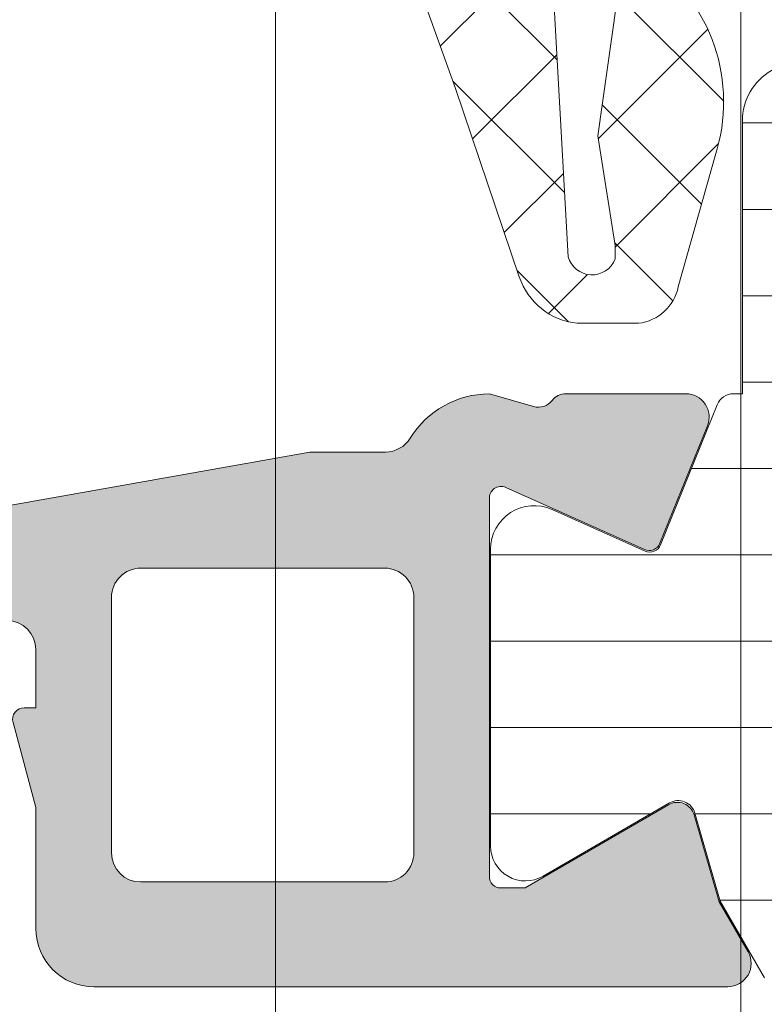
# Model space of a CAD drawing. Header units: millimetres. Extents: x 213386 to 506888, y 183055 to 450952.
# Tile 23 of 256: x 373059 to 373072, y 287724 to 287741. Entities that reach past the tile are written whole.
import ezdxf

# ---------------------------------------------------------------- set-up
doc = ezdxf.new("R2010")
doc.units = ezdxf.units.MM
doc.layers.add('FASÁDA DETAILNÍ', color=255, linetype='Continuous', lineweight=0)

msp = doc.modelspace()

# ---------------------------------------------------------------- hatches: boundary and pattern name
at = {"layer": 'FASÁDA DETAILNÍ'}
h = msp.add_hatch(dxfattribs=at)
h.set_pattern_fill('ANSI37', color=256, scale=0.48, angle=-1.272221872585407e-14, style=0)
h.set_pattern_definition([(44.99999999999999, (373073.8201555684, 287754.2063726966), (-1.077630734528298, 1.077630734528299), []), (135, (373073.8201555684, 287754.2063726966), (-1.077630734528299, -1.077630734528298), [])])
edge = h.paths.add_edge_path(flags=16)
edge.add_line((373070.4188785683, 287754.8706666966), (373070.5186225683, 287756.2635206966))
edge.add_arc((373069.9201556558, 287756.3063781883), 0.5999995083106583, 355.9039194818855, 450.000008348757)
edge.add_arc((373069.9201554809, 287756.3063781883), 0.5999995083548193, 89.99999164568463, 184.0960805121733)
edge.add_line((373069.3216885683, 287756.2635206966), (373069.4214325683, 287754.8706666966))
edge.add_arc((373069.9201555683, 287754.906381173), 0.5000001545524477, 184.0960643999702, 355.9039356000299)
edge = h.paths.add_edge_path(flags=16)
edge.add_arc((373068.3201589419, 287751.7063730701), 0.4999996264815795, 359.9999571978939, 450.0000428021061)
edge.add_line((373068.3201585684, 287752.2063726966), (373064.7264735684, 287752.2063726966))
edge.add_arc((373064.7264735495, 287751.7063723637), 0.5000003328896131, 89.99999783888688, 203.2180266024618)
edge.add_line((373064.2669675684, 287751.5092566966), (373066.9828455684, 287745.1781546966))
edge.add_arc((373067.4423509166, 287745.3752706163), 0.4999998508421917, 203.2180817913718, 272.5001106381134)
edge.add_line((373067.4641615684, 287744.8757466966), (373068.3419685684, 287744.9140726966))
edge.add_arc((373068.320159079, 287745.4135963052), 0.4999994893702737, 272.4999791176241, 360.0000448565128)
edge.add_line((373068.8201585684, 287745.4135966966), (373068.8201585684, 287751.7063726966))
edge = h.paths.add_edge_path(flags=16)
edge.add_line((373093.8740775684, 287746.2982106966), (373098.0227475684, 287755.1950636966))
edge.add_arc((373097.5695938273, 287755.4063728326), 0.4999998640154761, 334.9999920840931, 450.0000296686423)
edge.add_line((373097.5695935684, 287755.9063726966), (373088.2201585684, 287755.9063726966))
edge.add_arc((373088.2201581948, 287755.4063730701), 0.4999996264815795, 89.9999571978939, 180.0000428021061)
edge.add_line((373087.7201585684, 287755.4063726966), (373087.7201585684, 287746.2824496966))
edge.add_arc((373088.2201586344, 287746.282449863), 0.5000000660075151, 180.0000190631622, 272.5000272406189)
edge.add_line((373088.2419685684, 287745.7829256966), (373093.4427325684, 287746.0099956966))
edge.add_arc((373093.4209228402, 287746.5095211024), 0.5000012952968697, 272.4999974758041, 334.9999080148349)
edge = h.paths.add_edge_path(flags=16)
edge.add_arc((373085.0201589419, 287755.4063730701), 0.4999996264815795, 359.9999571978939, 450.0000428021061)
edge.add_line((373085.0201585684, 287755.9063726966), (373077.8201585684, 287755.9063726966))
edge.add_arc((373077.8201581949, 287755.4063730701), 0.4999996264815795, 89.9999571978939, 180.0000428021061)
edge.add_line((373077.3201585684, 287755.4063726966), (373077.3201585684, 287754.2063726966))
edge.add_arc((373075.3201600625, 287754.2063712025), 1.99999850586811, -90.00004280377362, 4.28037736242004e-05, ccw=False)
edge.add_line((373075.3201585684, 287752.2063726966), (373071.5201585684, 287752.2063726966))
edge.add_arc((373071.5201581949, 287751.7063730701), 0.4999996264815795, 89.9999571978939, 180.0000428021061)
edge.add_line((373071.0201585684, 287751.7063726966), (373071.0201585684, 287745.5533116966))
edge.add_arc((373071.5201586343, 287745.5533118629), 0.5000000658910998, 180.0000190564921, 272.5000272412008)
edge.add_line((373071.5419685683, 287745.0537876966), (373077.0419685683, 287745.2939226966))
edge.add_arc((373077.0201590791, 287745.7934463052), 0.4999994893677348, 272.4999791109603, 360.0000448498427)
edge.add_line((373077.5201585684, 287745.7934466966), (373077.5201585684, 287751.1063726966))
edge.add_arc((373078.6201585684, 287751.1063726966), 1.099999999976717, 0, 180, ccw=False)
edge.add_line((373079.7201585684, 287751.1063726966), (373079.7201585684, 287745.9331616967))
edge.add_arc((373080.2201586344, 287745.933161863), 0.5000000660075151, 180.0000190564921, 272.5000272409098)
edge.add_line((373080.2419685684, 287745.4336376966), (373085.0419685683, 287745.6432106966))
edge.add_arc((373085.0201590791, 287746.1427343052), 0.4999994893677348, 272.4999791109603, 360.0000448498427)
edge.add_line((373085.5201585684, 287746.1427346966), (373085.5201585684, 287755.4063726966))
edge = h.paths.add_edge_path()
edge.add_line((373100.2332115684, 287754.0199156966), (373096.1353625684, 287745.2320496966))
edge.add_ellipse((373093.4164371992, 287746.4999071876), major_axis=(-3.000002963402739, 0), ratio=1, start_angle=92.50005883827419, end_angle=154.9999693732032, ccw=False)
edge.add_line((373093.5472985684, 287743.5027596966), (373092.8983485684, 287743.4744256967))
edge.add_ellipse((373092.9201580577, 287742.9749020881), major_axis=(-0.4999994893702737, 0), ratio=1, start_angle=-87.50002088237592, end_angle=4.48565127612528e-05)
edge.add_line((373092.4201585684, 287742.9749016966), (373092.4201585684, 287742.0063726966))
edge.add_ellipse((373092.3201586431, 287742.0063726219), major_axis=(-0.09999992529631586, 0), ratio=1, start_angle=89.99995721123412, end_angle=180.0000427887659, ccw=False)
edge.add_line((373092.3201585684, 287741.9063726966), (373091.7201585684, 287741.9063726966))
edge.add_ellipse((373091.7201584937, 287742.0063726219), major_axis=(-0.09999992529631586, 0), ratio=1, start_angle=-4.278876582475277e-05, end_angle=90.00004278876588, ccw=False)
edge.add_line((373091.6201585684, 287742.0063726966), (373091.6201585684, 287742.9094106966))
edge.add_ellipse((373091.1201585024, 287742.9094105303), major_axis=(-0.5000000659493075, 0), ratio=1, start_angle=180.0000190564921, end_angle=272.5000272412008)
edge.add_line((373091.0983485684, 287743.4089346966), (373082.1980545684, 287743.0150966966))
edge.add_ellipse((373082.2201586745, 287742.5155854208), major_axis=(-0.5000001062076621, 0), ratio=1, start_angle=-87.46623077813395, end_angle=8.29827787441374e-05)
edge.add_line((373081.7201585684, 287742.5155846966), (373081.7201585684, 287741.9063726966))
edge.add_ellipse((373081.6201586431, 287741.9063726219), major_axis=(-0.09999992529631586, 0), ratio=1, start_angle=89.99995721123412, end_angle=180.0000427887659, ccw=False)
edge.add_line((373081.6201585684, 287741.8063726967), (373081.0201585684, 287741.8063726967))
edge.add_ellipse((373081.0201584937, 287741.9063726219), major_axis=(-0.0999999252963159, 0), ratio=1, start_angle=-4.278876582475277e-05, end_angle=90.00004282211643, ccw=False)
edge.add_line((373080.9201585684, 287741.9063726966), (373080.9201585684, 287742.4359346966))
edge.add_ellipse((373080.4201580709, 287742.4359350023), major_axis=(-0.5000004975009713, 0), ratio=1, start_angle=179.9999649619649, end_angle=272.5336979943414)
edge.add_line((373080.3980545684, 287742.9354466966), (373068.8578295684, 287742.4247906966))
edge.add_ellipse((373068.8796391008, 287741.9252660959), major_axis=(-0.5000004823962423, 0), ratio=1, start_angle=-87.50002091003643, end_angle=3.217057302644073)
edge.add_line((373068.3804265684, 287741.8972066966), (373068.6689895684, 287736.7634636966))
edge.add_ellipse((373069.0794075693, 287736.8790191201), major_axis=(-0.4263754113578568, 0), ratio=1, start_angle=15.72485447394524, end_angle=159.2410276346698)
edge.add_line((373069.4781025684, 287736.7278956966), (373069.4768625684, 287736.9604986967))
edge.add_line((373069.4768625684, 287736.9604986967), (373069.1787245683, 287738.8430776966))
edge.add_line((373069.1787245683, 287738.8430776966), (373069.5791505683, 287741.6923626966))
edge.add_ellipse((373069.8762311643, 287741.650612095), major_axis=(-0.2999999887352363, 0), ratio=1, start_angle=235.4022536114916, end_angle=352.00025595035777, ccw=False)
edge.add_ellipse((373068.343117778, 287739.4280410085), major_axis=(-3.000047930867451, 0), ratio=1, start_angle=161.9915754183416, end_angle=235.4023587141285, ccw=False)
edge.add_line((373071.1961965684, 287738.5005556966), (373070.5626205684, 287736.2456646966))
edge.add_ellipse((373069.7874080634, 287736.4065942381), major_axis=(-0.791740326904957, 0), ratio=1, start_angle=96.79834625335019, end_angle=168.2723102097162, ccw=False)
edge.add_line((373069.8811305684, 287735.6204206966), (373068.8229205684, 287735.6191996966))
edge.add_ellipse((373068.9520448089, 287736.7982859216), major_axis=(-1.186135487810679, 0), ratio=1, start_angle=18.655576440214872, end_angle=83.7503218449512, ccw=False)
edge.add_line((373067.8282305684, 287736.4188666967), (373066.7338975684, 287739.6602066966))
edge.add_line((373066.7338975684, 287739.6602066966), (373063.8441195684, 287747.7100016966))
edge.add_line((373063.8441195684, 287747.7100016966), (373059.5113105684, 287757.6078786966))
edge.add_ellipse((373059.970319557, 287757.8061487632), major_axis=(-0.5000002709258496, 0), ratio=1, start_angle=-89.93342363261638, end_angle=23.362049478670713, ccw=False)
edge.add_line((373059.9697385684, 287758.3061486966), (373060.5164395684, 287758.3067836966))
edge.add_ellipse((373060.5170198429, 287757.8067835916), major_axis=(-0.5000004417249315, 0), ratio=1, start_angle=203.9208245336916, end_angle=270.0664945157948, ccw=False)
edge.add_line((373060.9740735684, 287758.0095206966), (373062.3758295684, 287754.8055176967))
edge.add_ellipse((373063.2919706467, 287755.2063720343), major_axis=(-0.9999993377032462, 0), ratio=1, start_angle=23.6316147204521, end_angle=90.00005280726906)
edge.add_line((373063.2919715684, 287754.2063726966), (373068.5199135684, 287754.2063726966))
edge.add_line((373068.5199135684, 287754.2063726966), (373068.5199225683, 287756.0058516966))
edge.add_line((373068.5199225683, 287756.0058516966), (373068.0051215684, 287756.1437936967))
edge.add_ellipse((373068.1198868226, 287756.4209477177), major_axis=(-0.2999756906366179, 0), ratio=1, start_angle=-22.50356669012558, end_angle=67.50629973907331, ccw=False)
edge.add_line((373067.8427525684, 287756.5357606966), (373068.6919195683, 287757.8058876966))
edge.add_ellipse((373069.5577837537, 287757.3061669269), major_axis=(-0.9997207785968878, 0), ratio=1, start_angle=269.99238815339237, end_angle=330.00923930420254, ccw=False)
edge.add_line((373069.5579165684, 287758.3058876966), (373070.2822775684, 287758.3058566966))
edge.add_ellipse((373070.2820695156, 287757.3061188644), major_axis=(-0.9997378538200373, 0), ratio=1, start_angle=209.9913249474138, end_angle=269.98807632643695, ccw=False)
edge.add_line((373071.1479435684, 287757.8058566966), (373071.9971105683, 287756.5357606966))
edge.add_ellipse((373071.7199630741, 287756.4209488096), major_axis=(-0.2999875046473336, 0), ratio=1, start_angle=112.4986038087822, end_angle=202.502406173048, ccw=False)
edge.add_line((373071.8347565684, 287756.1437936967), (373071.3199405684, 287756.0058216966))
edge.add_line((373071.3199405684, 287756.0058216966), (373071.3199325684, 287754.2063726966))
edge.add_line((373071.3199325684, 287754.2063726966), (373074.5201595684, 287754.2063726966))
edge.add_ellipse((373074.5201597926, 287754.5063724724), major_axis=(-0.2999997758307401, 0), ratio=1, start_angle=89.99995718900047, end_angle=180.0000428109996)
edge.add_line((373074.8201595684, 287754.5063726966), (373074.8201595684, 287757.8063686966))
edge.add_ellipse((373075.3201591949, 287757.8063690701), major_axis=(-0.4999996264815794, 0), ratio=1, start_angle=-90.00004280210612, end_angle=4.280210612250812e-05, ccw=False)
edge.add_line((373075.3201595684, 287758.3063686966), (373102.2177815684, 287758.3063686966))
edge.add_line((373102.2177815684, 287758.3063686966), (373103.1128995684, 287756.7559766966))
edge.add_ellipse((373102.6798870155, 287756.5059766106), major_axis=(-0.4999999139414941, 0), ratio=1, start_angle=90.0000633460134, end_angle=210.0000170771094, ccw=False)
edge.add_line((373102.6798875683, 287756.0059766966), (373102.6798875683, 287754.3086056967))
edge.add_line((373102.6798875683, 287754.3086056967), (373100.6863655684, 287754.3086056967))
edge.add_ellipse((373100.6863652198, 287753.8086054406), major_axis=(-0.5000002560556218, 0), ratio=1, start_angle=269.999960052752, end_angle=334.999871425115)
h = msp.add_hatch(dxfattribs=at)
h.set_pattern_fill('ANSI37', color=256, scale=0.48, angle=-1.272221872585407e-14, style=0)
h.set_pattern_definition([(44.99999999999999, (373073.8201555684, 287754.2063725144), (-1.077630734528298, 1.077630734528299), []), (135, (373073.8201555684, 287754.2063725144), (-1.077630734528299, -1.077630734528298), [])])
edge = h.paths.add_edge_path(flags=16)
edge.add_line((373070.4188785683, 287754.8706665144), (373070.5186225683, 287756.2635205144))
edge.add_arc((373069.9201556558, 287756.3063780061), 0.5999995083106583, 355.9039194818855, 450.000008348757)
edge.add_arc((373069.9201554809, 287756.3063780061), 0.5999995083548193, 89.99999164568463, 184.0960805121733)
edge.add_line((373069.3216885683, 287756.2635205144), (373069.4214325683, 287754.8706665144))
edge.add_arc((373069.9201555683, 287754.9063809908), 0.5000001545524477, 184.0960643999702, 355.9039356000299)
edge = h.paths.add_edge_path(flags=16)
edge.add_arc((373068.3201589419, 287751.7063728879), 0.4999996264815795, 359.9999571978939, 450.0000428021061)
edge.add_line((373068.3201585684, 287752.2063725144), (373064.7264735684, 287752.2063725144))
edge.add_arc((373064.7264735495, 287751.7063721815), 0.5000003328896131, 89.99999783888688, 203.2180266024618)
edge.add_line((373064.2669675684, 287751.5092565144), (373066.9828455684, 287745.1781545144))
edge.add_arc((373067.4423509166, 287745.3752704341), 0.4999998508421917, 203.2180817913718, 272.5001106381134)
edge.add_line((373067.4641615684, 287744.8757465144), (373068.3419685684, 287744.9140725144))
edge.add_arc((373068.320159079, 287745.413596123), 0.4999994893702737, 272.4999791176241, 360.0000448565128)
edge.add_line((373068.8201585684, 287745.4135965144), (373068.8201585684, 287751.7063725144))
edge = h.paths.add_edge_path(flags=16)
edge.add_line((373093.8740775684, 287746.2982105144), (373098.0227475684, 287755.1950635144))
edge.add_arc((373097.5695938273, 287755.4063726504), 0.4999998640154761, 334.9999920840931, 450.0000296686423)
edge.add_line((373097.5695935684, 287755.9063725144), (373088.2201585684, 287755.9063725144))
edge.add_arc((373088.2201581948, 287755.406372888), 0.4999996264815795, 89.9999571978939, 180.0000428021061)
edge.add_line((373087.7201585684, 287755.4063725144), (373087.7201585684, 287746.2824495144))
edge.add_arc((373088.2201586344, 287746.2824496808), 0.5000000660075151, 180.0000190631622, 272.5000272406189)
edge.add_line((373088.2419685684, 287745.7829255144), (373093.4427325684, 287746.0099955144))
edge.add_arc((373093.4209228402, 287746.5095209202), 0.5000012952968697, 272.4999974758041, 334.9999080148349)
edge = h.paths.add_edge_path(flags=16)
edge.add_arc((373085.0201589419, 287755.406372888), 0.4999996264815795, 359.9999571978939, 450.0000428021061)
edge.add_line((373085.0201585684, 287755.9063725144), (373077.8201585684, 287755.9063725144))
edge.add_arc((373077.8201581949, 287755.406372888), 0.4999996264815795, 89.9999571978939, 180.0000428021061)
edge.add_line((373077.3201585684, 287755.4063725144), (373077.3201585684, 287754.2063725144))
edge.add_arc((373075.3201600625, 287754.2063710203), 1.99999850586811, -90.00004280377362, 4.28037736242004e-05, ccw=False)
edge.add_line((373075.3201585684, 287752.2063725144), (373071.5201585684, 287752.2063725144))
edge.add_arc((373071.5201581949, 287751.7063728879), 0.4999996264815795, 89.9999571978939, 180.0000428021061)
edge.add_line((373071.0201585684, 287751.7063725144), (373071.0201585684, 287745.5533115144))
edge.add_arc((373071.5201586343, 287745.5533116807), 0.5000000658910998, 180.0000190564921, 272.5000272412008)
edge.add_line((373071.5419685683, 287745.0537875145), (373077.0419685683, 287745.2939225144))
edge.add_arc((373077.0201590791, 287745.793446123), 0.4999994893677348, 272.4999791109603, 360.0000448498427)
edge.add_line((373077.5201585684, 287745.7934465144), (373077.5201585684, 287751.1063725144))
edge.add_arc((373078.6201585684, 287751.1063725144), 1.099999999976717, 0, 180, ccw=False)
edge.add_line((373079.7201585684, 287751.1063725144), (373079.7201585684, 287745.9331615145))
edge.add_arc((373080.2201586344, 287745.9331616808), 0.5000000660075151, 180.0000190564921, 272.5000272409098)
edge.add_line((373080.2419685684, 287745.4336375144), (373085.0419685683, 287745.6432105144))
edge.add_arc((373085.0201590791, 287746.142734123), 0.4999994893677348, 272.4999791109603, 360.0000448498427)
edge.add_line((373085.5201585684, 287746.1427345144), (373085.5201585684, 287755.4063725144))
edge = h.paths.add_edge_path()
edge.add_line((373100.2332115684, 287754.0199155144), (373096.1353625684, 287745.2320495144))
edge.add_ellipse((373093.4164371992, 287746.4999070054), major_axis=(-3.000002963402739, 0), ratio=1, start_angle=92.50005883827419, end_angle=154.9999693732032, ccw=False)
edge.add_line((373093.5472985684, 287743.5027595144), (373092.8983485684, 287743.4744255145))
edge.add_ellipse((373092.9201580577, 287742.9749019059), major_axis=(-0.4999994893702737, 0), ratio=1, start_angle=-87.50002088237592, end_angle=4.48565127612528e-05)
edge.add_line((373092.4201585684, 287742.9749015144), (373092.4201585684, 287742.0063725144))
edge.add_ellipse((373092.3201586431, 287742.0063724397), major_axis=(-0.09999992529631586, 0), ratio=1, start_angle=89.99995721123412, end_angle=180.0000427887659, ccw=False)
edge.add_line((373092.3201585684, 287741.9063725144), (373091.7201585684, 287741.9063725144))
edge.add_ellipse((373091.7201584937, 287742.0063724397), major_axis=(-0.09999992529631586, 0), ratio=1, start_angle=-4.278876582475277e-05, end_angle=90.00004278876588, ccw=False)
edge.add_line((373091.6201585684, 287742.0063725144), (373091.6201585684, 287742.9094105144))
edge.add_ellipse((373091.1201585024, 287742.9094103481), major_axis=(-0.5000000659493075, 0), ratio=1, start_angle=180.0000190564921, end_angle=272.5000272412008)
edge.add_line((373091.0983485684, 287743.4089345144), (373082.1980545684, 287743.0150965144))
edge.add_ellipse((373082.2201586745, 287742.5155852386), major_axis=(-0.5000001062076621, 0), ratio=1, start_angle=-87.46623077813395, end_angle=8.29827787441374e-05)
edge.add_line((373081.7201585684, 287742.5155845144), (373081.7201585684, 287741.9063725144))
edge.add_ellipse((373081.6201586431, 287741.9063724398), major_axis=(-0.09999992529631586, 0), ratio=1, start_angle=89.99995721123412, end_angle=180.0000427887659, ccw=False)
edge.add_line((373081.6201585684, 287741.8063725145), (373081.0201585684, 287741.8063725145))
edge.add_ellipse((373081.0201584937, 287741.9063724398), major_axis=(-0.0999999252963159, 0), ratio=1, start_angle=-4.278876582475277e-05, end_angle=90.00004282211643, ccw=False)
edge.add_line((373080.9201585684, 287741.9063725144), (373080.9201585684, 287742.4359345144))
edge.add_ellipse((373080.4201580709, 287742.4359348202), major_axis=(-0.5000004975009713, 0), ratio=1, start_angle=179.9999649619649, end_angle=272.5336979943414)
edge.add_line((373080.3980545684, 287742.9354465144), (373068.8578295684, 287742.4247905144))
edge.add_ellipse((373068.8796391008, 287741.9252659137), major_axis=(-0.5000004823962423, 0), ratio=1, start_angle=-87.50002091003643, end_angle=3.217057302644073)
edge.add_line((373068.3804265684, 287741.8972065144), (373068.6689895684, 287736.7634635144))
edge.add_ellipse((373069.0794075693, 287736.8790189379), major_axis=(-0.4263754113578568, 0), ratio=1, start_angle=15.72485447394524, end_angle=159.2410276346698)
edge.add_line((373069.4781025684, 287736.7278955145), (373069.4768625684, 287736.9604985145))
edge.add_line((373069.4768625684, 287736.9604985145), (373069.1787245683, 287738.8430775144))
edge.add_line((373069.1787245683, 287738.8430775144), (373069.5791505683, 287741.6923625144))
edge.add_ellipse((373069.8762311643, 287741.6506119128), major_axis=(-0.2999999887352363, 0), ratio=1, start_angle=235.4022536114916, end_angle=352.00025595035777, ccw=False)
edge.add_ellipse((373068.343117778, 287739.4280408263), major_axis=(-3.000047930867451, 0), ratio=1, start_angle=161.9915754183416, end_angle=235.4023587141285, ccw=False)
edge.add_line((373071.1961965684, 287738.5005555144), (373070.5626205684, 287736.2456645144))
edge.add_ellipse((373069.7874080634, 287736.4065940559), major_axis=(-0.791740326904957, 0), ratio=1, start_angle=96.79834625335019, end_angle=168.2723102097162, ccw=False)
edge.add_line((373069.8811305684, 287735.6204205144), (373068.8229205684, 287735.6191995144))
edge.add_ellipse((373068.9520448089, 287736.7982857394), major_axis=(-1.186135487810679, 0), ratio=1, start_angle=18.655576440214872, end_angle=83.7503218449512, ccw=False)
edge.add_line((373067.8282305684, 287736.4188665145), (373066.7338975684, 287739.6602065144))
edge.add_line((373066.7338975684, 287739.6602065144), (373063.8441195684, 287747.7100015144))
edge.add_line((373063.8441195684, 287747.7100015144), (373059.5113105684, 287757.6078785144))
edge.add_ellipse((373059.970319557, 287757.806148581), major_axis=(-0.5000002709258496, 0), ratio=1, start_angle=-89.93342363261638, end_angle=23.362049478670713, ccw=False)
edge.add_line((373059.9697385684, 287758.3061485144), (373060.5164395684, 287758.3067835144))
edge.add_ellipse((373060.5170198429, 287757.8067834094), major_axis=(-0.5000004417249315, 0), ratio=1, start_angle=203.9208245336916, end_angle=270.0664945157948, ccw=False)
edge.add_line((373060.9740735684, 287758.0095205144), (373062.3758295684, 287754.8055175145))
edge.add_ellipse((373063.2919706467, 287755.2063718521), major_axis=(-0.9999993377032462, 0), ratio=1, start_angle=23.6316147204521, end_angle=90.00005280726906)
edge.add_line((373063.2919715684, 287754.2063725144), (373068.5199135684, 287754.2063725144))
edge.add_line((373068.5199135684, 287754.2063725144), (373068.5199225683, 287756.0058515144))
edge.add_line((373068.5199225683, 287756.0058515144), (373068.0051215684, 287756.1437935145))
edge.add_ellipse((373068.1198868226, 287756.4209475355), major_axis=(-0.2999756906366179, 0), ratio=1, start_angle=-22.50356669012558, end_angle=67.50629973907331, ccw=False)
edge.add_line((373067.8427525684, 287756.5357605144), (373068.6919195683, 287757.8058875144))
edge.add_ellipse((373069.5577837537, 287757.3061667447), major_axis=(-0.9997207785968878, 0), ratio=1, start_angle=269.99238815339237, end_angle=330.00923930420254, ccw=False)
edge.add_line((373069.5579165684, 287758.3058875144), (373070.2822775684, 287758.3058565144))
edge.add_ellipse((373070.2820695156, 287757.3061186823), major_axis=(-0.9997378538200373, 0), ratio=1, start_angle=209.9913249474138, end_angle=269.98807632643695, ccw=False)
edge.add_line((373071.1479435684, 287757.8058565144), (373071.9971105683, 287756.5357605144))
edge.add_ellipse((373071.7199630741, 287756.4209486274), major_axis=(-0.2999875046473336, 0), ratio=1, start_angle=112.4986038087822, end_angle=202.502406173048, ccw=False)
edge.add_line((373071.8347565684, 287756.1437935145), (373071.3199405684, 287756.0058215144))
edge.add_line((373071.3199405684, 287756.0058215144), (373071.3199325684, 287754.2063725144))
edge.add_line((373071.3199325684, 287754.2063725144), (373074.5201595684, 287754.2063725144))
edge.add_ellipse((373074.5201597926, 287754.5063722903), major_axis=(-0.2999997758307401, 0), ratio=1, start_angle=89.99995718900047, end_angle=180.0000428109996)
edge.add_line((373074.8201595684, 287754.5063725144), (373074.8201595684, 287757.8063685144))
edge.add_ellipse((373075.3201591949, 287757.8063688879), major_axis=(-0.4999996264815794, 0), ratio=1, start_angle=-90.00004280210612, end_angle=4.280210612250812e-05, ccw=False)
edge.add_line((373075.3201595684, 287758.3063685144), (373102.2177815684, 287758.3063685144))
edge.add_line((373102.2177815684, 287758.3063685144), (373103.1128995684, 287756.7559765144))
edge.add_ellipse((373102.6798870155, 287756.5059764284), major_axis=(-0.4999999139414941, 0), ratio=1, start_angle=90.0000633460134, end_angle=210.0000170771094, ccw=False)
edge.add_line((373102.6798875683, 287756.0059765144), (373102.6798875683, 287754.3086055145))
edge.add_line((373102.6798875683, 287754.3086055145), (373100.6863655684, 287754.3086055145))
edge.add_ellipse((373100.6863652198, 287753.8086052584), major_axis=(-0.5000002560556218, 0), ratio=1, start_angle=269.999960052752, end_angle=334.999871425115)
h = msp.add_hatch(dxfattribs=at)
h.set_pattern_fill('ANSI31', color=256, scale=0.468, angle=-45.00000000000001, style=0)
h.set_pattern_definition([(360, (373055.8201555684, 287724.2063726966), (6.060223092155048e-16, 1.4859), [])])
edge = h.paths.add_edge_path(flags=16)
edge.add_line((373073.9086335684, 287726.5544726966), (373072.6252715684, 287728.7771826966))
edge.add_ellipse((373074.3569965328, 287729.7770550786), major_axis=(-1.999654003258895, 0), ratio=1, start_angle=-29.999954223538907, end_angle=30.001501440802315, ccw=False)
edge.add_line((373072.6252445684, 287730.7768806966), (373073.2773725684, 287731.9063986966))
edge.add_ellipse((373075.8754527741, 287730.4063955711), major_axis=(-3.000005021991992, 0), ratio=1, start_angle=286.00005471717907, end_angle=329.9999864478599, ccw=False)
edge.add_line((373075.0485365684, 287733.2901846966), (373078.7195585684, 287734.3428326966))
edge.add_ellipse((373078.8573773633, 287733.8622016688), major_axis=(-0.5000002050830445, 0), ratio=1, start_angle=179.9992010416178, end_angle=286.0000072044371, ccw=False)
edge.add_line((373079.3573775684, 287733.8621946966), (373079.3572675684, 287726.3044416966))
edge.add_ellipse((373078.8572677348, 287726.3044515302), major_axis=(-0.4999998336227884, 0), ratio=1, start_angle=89.99917878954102, end_angle=179.9988731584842, ccw=False)
edge.add_line((373078.8572605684, 287725.8044516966), (373075.2076115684, 287725.8045076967))
edge.add_ellipse((373075.2076510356, 287727.3045069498), major_axis=(-1.499999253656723, 0), ratio=1, start_angle=30.001527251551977, end_angle=89.99849246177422, ccw=False)
edge = h.paths.add_edge_path(flags=16)
edge.add_line((373080.9572695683, 287726.3044236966), (373080.9573965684, 287734.6077536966))
edge.add_ellipse((373081.4573968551, 287734.6077454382), major_axis=(-0.5000002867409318, 0), ratio=1, start_angle=285.9999439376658, end_angle=359.99905365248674, ccw=False)
edge.add_line((373081.3195785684, 287735.0883766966), (373087.2723405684, 287736.7953036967))
edge.add_ellipse((373087.41015959, 287736.3146729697), major_axis=(-0.4999999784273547, 0), ratio=1, start_angle=179.9990519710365, end_angle=286.00004168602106, ccw=False)
edge.add_line((373087.9101595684, 287736.3146646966), (373087.9099895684, 287726.3043106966))
edge.add_ellipse((373087.4099893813, 287726.3043228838), major_axis=(-0.5000001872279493, 0), ratio=1, start_angle=89.99910469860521, end_angle=179.9986034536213, ccw=False)
edge.add_line((373087.4099815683, 287725.8043226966), (373081.4572615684, 287725.8044126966))
edge.add_ellipse((373081.4572698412, 287726.3044129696), major_axis=(-0.5000002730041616, 0), ratio=1, start_angle=-0.00122922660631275, end_angle=89.99905200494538, ccw=False)
edge = h.paths.add_edge_path(flags=16)
edge.add_line((373095.2742935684, 287736.8534596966), (373097.1081825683, 287733.6770696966))
edge.add_ellipse((373094.5101028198, 287732.1770698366), major_axis=(-3.000002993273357, 0), ratio=1, start_angle=149.9985082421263, end_angle=209.9999639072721, ccw=False)
edge.add_line((373097.1081425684, 287730.6770006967), (373094.7276475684, 287726.5541176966))
edge.add_ellipse((373093.4286292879, 287727.3041533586), major_axis=(-1.500000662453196, 0), ratio=1, start_angle=89.99848282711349, end_angle=149.9984416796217, ccw=False)
edge.add_line((373093.4285895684, 287725.8041526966), (373090.0099755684, 287725.8042436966))
edge.add_ellipse((373090.0099890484, 287726.3042431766), major_axis=(-0.4999994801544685, 0), ratio=1, start_angle=-0.001434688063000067, end_angle=89.99845530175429, ccw=False)
edge.add_line((373089.5099895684, 287726.3042556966), (373089.5101705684, 287736.6035706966))
edge.add_ellipse((373090.5101709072, 287736.603552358), major_axis=(-1.000000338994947, 0), ratio=1, start_angle=269.9984724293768, end_angle=359.9989492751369, ccw=False)
edge.add_line((373090.5101975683, 287737.6035526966), (373093.9752955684, 287737.6034596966))
edge.add_ellipse((373093.9752553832, 287736.1034595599), major_axis=(-1.500000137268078, 0), ratio=1, start_angle=210.0000030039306, end_angle=269.998465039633, ccw=False)
edge = h.paths.add_edge_path()
edge.add_line((373097.1220995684, 287739.2033276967), (373090.5690365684, 287739.2035496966))
edge.add_arc((373090.5688697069, 287734.2035519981), 4.999997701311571, 89.99808790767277, 106.0000237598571)
edge.add_line((373089.1906815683, 287739.0098576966), (373074.3042635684, 287734.7412466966))
edge.add_arc((373074.1664450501, 287735.2218770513), 0.4999994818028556, 179.9999260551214, 285.99999799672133, ccw=False)
edge.add_line((373073.6664455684, 287735.2218776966), (373073.6664455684, 287739.1052516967))
edge.add_arc((373072.6664455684, 287739.1052716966), 1.0000000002, 359.9988540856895, 539.9988540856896)
edge.add_line((373071.6664455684, 287739.1052916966), (373071.6662575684, 287734.4069556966))
edge.add_line((373071.6662575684, 287734.4069556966), (373071.5102055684, 287734.4069556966))
edge.add_arc((373071.5102049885, 287734.1069557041), 0.2999999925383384, 89.99988924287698, 158.0261541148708)
edge.add_line((373071.2319985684, 287734.2192106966), (373070.2588115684, 287731.8073086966))
edge.add_arc((373070.0733403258, 287731.8821452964), 0.2000002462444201, 245.8590177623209, 338.02620226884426, ccw=False)
edge.add_line((373069.9915435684, 287731.6996366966), (373068.3928585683, 287732.4161366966))
edge.add_arc((373068.0861203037, 287731.7317309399), 0.7499997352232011, 65.85894154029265, 180.0000185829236)
edge.add_line((373067.3361205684, 287731.7317306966), (373067.3361205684, 287726.6241816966))
edge.add_arc((373067.9361204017, 287726.624181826), 0.5999998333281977, 180.0000123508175, 300.1429248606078)
edge.add_line((373068.2374155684, 287726.1053166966), (373070.4093725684, 287727.3665326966))
edge.add_arc((373070.5600208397, 287727.1071000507), 0.3000003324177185, 16.000069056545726, 120.1430306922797, ccw=False)
edge.add_line((373070.8483995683, 287727.1897916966), (373071.2826665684, 287725.6753196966))
edge.add_line((373071.2826665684, 287725.6753196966), (373072.0452145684, 287724.3545476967))
edge.add_arc((373072.3050217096, 287724.5045484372), 0.2999999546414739, 210.000168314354, 272.4633047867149)
edge.add_line((373072.3179155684, 287724.2048256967), (373096.3075695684, 287724.2048256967))
edge.add_arc((373096.3275242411, 287724.5041614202), 0.3000001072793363, 266.1861237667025, 329.9998522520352)
edge.add_line((373096.5873315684, 287724.3541606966), (373097.3498995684, 287725.6749666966))
edge.add_line((373097.3498995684, 287725.6749666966), (373097.7841665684, 287727.1894376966))
edge.add_arc((373098.0725456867, 287727.1067465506), 0.3000005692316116, 59.85708161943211, 164.0000432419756, ccw=False)
edge.add_line((373098.2231935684, 287727.3661796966), (373100.3951495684, 287726.1049636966))
edge.add_arc((373100.6964452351, 287726.6238291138), 0.600000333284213, 239.8570476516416, 359.9999601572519)
edge.add_line((373101.2964455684, 287726.6238286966), (373101.2964455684, 287736.5274286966))
edge.add_arc((373100.5464455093, 287736.5274294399), 0.7500000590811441, 359.9999432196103, 474.1410202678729)
edge.add_line((373100.2397075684, 287737.2118356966), (373098.6410225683, 287736.4953356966))
edge.add_arc((373098.559225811, 287736.6778442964), 0.2000002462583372, 201.9737977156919, 294.1409822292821, ccw=False)
edge.add_line((373098.3737545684, 287736.6030076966), (373097.4002955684, 287739.0155826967))
edge.add_arc((373097.1220897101, 287738.9033285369), 0.2999991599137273, 21.97373854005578, 89.99811721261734)
h = msp.add_hatch(color=256, dxfattribs=at)
edge = h.paths.add_edge_path(flags=16)
edge.add_line((373061.3163705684, 287731.4062286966), (373065.5161205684, 287731.4062286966))
edge.add_ellipse((373065.5161209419, 287730.9062290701), major_axis=(-0.4999996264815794, 0), ratio=1, start_angle=179.9999571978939, end_angle=270.0000428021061, ccw=False)
edge.add_line((373066.0161205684, 287730.9062286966), (373066.0161205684, 287726.5062046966))
edge.add_ellipse((373065.5161209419, 287726.5062043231), major_axis=(-0.4999996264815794, 0), ratio=1, start_angle=89.99995719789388, end_angle=180.0000428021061, ccw=False)
edge.add_line((373065.5161205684, 287726.0062046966), (373061.3163715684, 287726.0062046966))
edge.add_ellipse((373061.3163720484, 287726.5062051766), major_axis=(-0.5000004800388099, 0), ratio=1, start_angle=5.50083163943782e-05, end_angle=89.9999449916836, ccw=False)
edge.add_line((373060.8163715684, 287726.5062046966), (373060.8163705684, 287730.9062286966))
edge.add_ellipse((373061.3163701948, 287730.9062290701), major_axis=(-0.4999996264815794, 0), ratio=1, start_angle=-90.00004280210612, end_angle=4.280210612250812e-05, ccw=False)
edge = h.paths.add_edge_path()
edge.add_line((373064.2297745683, 287733.4046096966), (373057.4667745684, 287732.2048496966))
edge.add_arc((373057.8161189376, 287730.235598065), 1.999998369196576, 100.059590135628, 180.0000392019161)
edge.add_line((373055.8161205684, 287730.2355966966), (373055.8161205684, 287726.0706236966))
edge.add_line((373055.8161205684, 287726.0706236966), (373056.2764015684, 287724.3528346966))
edge.add_arc((373056.4695866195, 287724.4045986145), 0.1999999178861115, 195.0000385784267, 269.9999853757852)
edge.add_line((373056.4695865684, 287724.2045986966), (373056.9161205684, 287724.2045986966))
edge.add_arc((373056.9161209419, 287724.7045983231), 0.4999996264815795, 269.9999571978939, 360.0000428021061)
edge.add_line((373057.4161205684, 287724.7045986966), (373057.4161205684, 287730.0045986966))
edge.add_arc((373057.9161201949, 287730.0045990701), 0.4999996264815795, 89.99995719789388, 180.0000428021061, ccw=False)
edge.add_line((373057.9161205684, 287730.5045986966), (373059.0163705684, 287730.5045986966))
edge.add_arc((373059.0163700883, 287730.0045982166), 0.5000004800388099, 5.50083163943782e-05, 89.9999449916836, ccw=False)
edge.add_line((373059.5163705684, 287730.0045986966), (373059.5163705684, 287729.0045986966))
edge.add_line((373059.5163705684, 287729.0045986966), (373059.3163705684, 287729.0045986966))
edge.add_arc((373059.3163708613, 287728.8045985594), 0.2000001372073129, 90.00008392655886, 195.0000054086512)
edge.add_line((373059.1231855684, 287728.7528346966), (373059.5163715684, 287727.2854466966))
edge.add_line((373059.5163715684, 287727.2854466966), (373059.5163715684, 287725.2045986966))
edge.add_arc((373060.5163725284, 287725.2045996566), 1.000000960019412, 180.0000550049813, 269.9999449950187)
edge.add_line((373060.5163715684, 287724.2045986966), (373071.4158735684, 287724.2045986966))
edge.add_arc((373071.4158738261, 287724.6045990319), 0.400000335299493, 269.9999630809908, 389.9999168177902)
edge.add_line((373071.7622845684, 287724.8045986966), (373071.2641185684, 287725.6674466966))
edge.add_line((373071.2641185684, 287725.6674466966), (373070.8362485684, 287727.1596076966))
edge.add_arc((373070.5478697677, 287727.0769163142), 0.3000003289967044, 16.00001687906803, 120.1792412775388)
edge.add_line((373070.3970575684, 287727.3362536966), (373067.9314465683, 287725.9045186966))
edge.add_line((373067.9314465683, 287725.9045186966), (373067.5110275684, 287725.9045186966))
edge.add_arc((373067.5075350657, 287726.0960869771), 0.1916001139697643, 177.4777780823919, 271.04445003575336, ccw=False)
edge.add_line((373067.3161205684, 287726.1045186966), (373067.3161205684, 287732.5939576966))
edge.add_arc((373067.5152870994, 287732.6121954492), 0.19999980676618, 65.85905188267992, 185.2320045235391, ccw=False)
edge.add_line((373067.5970835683, 287732.7947036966), (373069.9807685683, 287731.7263826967))
edge.add_arc((373070.0625653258, 287731.9088912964), 0.2000002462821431, 245.859017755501, 338.0262022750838)
edge.add_line((373070.2480365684, 287731.8340546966), (373071.0643965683, 287733.8572826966))
edge.add_arc((373070.6934546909, 287734.0069558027), 0.3999998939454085, 338.0261821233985, 450.0000175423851)
edge.add_line((373070.6934545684, 287734.4069556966), (373068.6293075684, 287734.4069566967))
edge.add_arc((373068.6293067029, 287734.1069570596), 0.2999996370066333, 89.99983471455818, 142.0950865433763)
edge.add_arc((373068.1558871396, 287734.4755676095), 0.3000002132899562, 254.0001379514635, 322.0953475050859, ccw=False)
edge.add_line((373068.0731965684, 287734.1871886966), (373067.3153075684, 287734.4045106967))
edge.add_arc((373067.3153071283, 287732.8045116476), 1.599999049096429, 89.99998423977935, 148.4076055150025)
edge.add_arc((373065.5265350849, 287733.9046436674), 0.4999999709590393, 270.00154509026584, 328.40766404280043, ccw=False)
edge.add_line((373065.5265485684, 287733.4046436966), (373064.2297745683, 287733.4046096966))
h = msp.add_hatch(dxfattribs=at)
h.set_pattern_fill('ANSI37', color=256, scale=0.625, angle=-1.272221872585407e-14, style=0)
h.set_pattern_definition([(44.99999999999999, (373055.8201555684, 287723.7063726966), (-1.403165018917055, 1.403165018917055), []), (135, (373055.8201555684, 287723.7063726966), (-1.403165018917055, -1.403165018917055), [])])
edge = h.paths.add_edge_path()
edge.add_ellipse((373060.4407174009, 287714.819457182), major_axis=(-5.03946705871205, 0), ratio=1, start_angle=4.964461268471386, end_angle=60.20821553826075)
edge.add_ellipse((373058.0859171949, 287710.7063727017), major_axis=(-0.3000000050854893, 0), ratio=1, start_angle=60.20782701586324, end_angle=89.99930738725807)
edge.add_line((373058.0859135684, 287710.4063726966), (373058.6201975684, 287710.4063696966))
edge.add_ellipse((373058.6201988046, 287710.7063694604), major_axis=(-0.2999997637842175, 0), ratio=1, start_angle=89.99976390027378, end_angle=180.0000451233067)
edge.add_line((373058.9201985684, 287710.7063696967), (373058.9201985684, 287712.2563666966))
edge.add_ellipse((373059.2202092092, 287712.2563590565), major_axis=(-0.3000106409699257, 0), ratio=1, start_angle=270.00432393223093, end_angle=359.99854088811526, ccw=False)
edge.add_line((373059.2201865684, 287712.5563696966), (373060.6201685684, 287712.5563806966))
edge.add_ellipse((373060.6201657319, 287712.8563705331), major_axis=(-0.2999898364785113, 0), ratio=1, start_angle=90.00054174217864, end_angle=179.999649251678)
edge.add_line((373060.9201555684, 287712.8563686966), (373060.9201555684, 287714.5563806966))
edge.add_ellipse((373060.6201454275, 287714.5563735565), major_axis=(-0.3000101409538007, 0), ratio=1, start_angle=180.001363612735, end_angle=269.995580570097)
edge.add_line((373060.6201685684, 287714.8563836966), (373059.0563375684, 287714.8563726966))
edge.add_ellipse((373059.0234805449, 287715.1575317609), major_axis=(-0.3029461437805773, 0), ratio=1, start_angle=-13.483577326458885, end_angle=96.2264509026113, ccw=False)
edge.add_ellipse((373047.707516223, 287723.8624548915), major_axis=(-14.0007663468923, 0), ratio=1, start_angle=141.9243799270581, end_angle=164.6982677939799)
edge.add_ellipse((373061.6997539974, 287720.0557413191), major_axis=(-0.5004721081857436, 0), ratio=1, start_angle=230.1933656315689, end_angle=347.08239147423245, ccw=False)
edge.add_line((373062.0201555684, 287720.4402086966), (373062.0201555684, 287712.1569296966))
edge.add_ellipse((373061.5201558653, 287712.1569302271), major_axis=(-0.4999997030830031, 0), ratio=1, start_angle=119.99998035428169, end_angle=179.9999392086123, ccw=False)
edge.add_line((373061.7701555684, 287711.7239176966), (373061.4701555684, 287711.5507116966))
edge.add_ellipse((373061.7201552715, 287711.1176991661), major_axis=(-0.4999997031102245, 0), ratio=1, start_angle=299.9999803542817, end_angle=359.9999392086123)
edge.add_line((373061.2201555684, 287711.1176996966), (373061.2201555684, 287709.4883516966))
edge.add_ellipse((373062.2201549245, 287709.4883509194), major_axis=(-0.999999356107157, 0), ratio=1, start_angle=-4.452966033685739e-05, end_angle=59.94966113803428)
edge.add_ellipse((373058.0638281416, 287702.3039702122), major_axis=(-7.300023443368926, 0), ratio=1, start_angle=191.2855536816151, end_angle=239.9496454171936, ccw=False)
edge.add_ellipse((373065.1201651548, 287704.1192023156), major_axis=(-0.3999905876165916, 0), ratio=1, start_angle=20.501829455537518, end_angle=104.85297522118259, ccw=False)
edge.add_ellipse((373058.7710670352, 287701.7451353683), major_axis=(-6.378448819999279, 0), ratio=1, start_angle=200.5018745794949, end_angle=255.5474022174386)
edge.add_line((373060.3629935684, 287707.9217346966), (373058.9522865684, 287708.2853216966))
edge.add_line((373058.9522865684, 287708.2853216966), (373058.0895855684, 287708.4954346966))
edge.add_ellipse((373059.4201505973, 287713.8320574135), major_axis=(-5.499995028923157, 0), ratio=1, start_angle=-3.4201912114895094e-05, end_angle=76.00004503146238, ccw=False)
edge.add_line((373053.9201555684, 287713.8320606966), (373053.9201555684, 287726.2500886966))
edge.add_line((373053.9201555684, 287726.2500886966), (373054.2077745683, 287727.6131456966))
edge.add_ellipse((373053.7185482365, 287727.7163783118), major_axis=(-0.4999993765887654, 0), ratio=1, start_angle=168.0846992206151, end_angle=229.7162483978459)
edge.add_line((373054.0418345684, 287728.0978036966), (373052.1852265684, 287729.6714146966))
edge.add_ellipse((373052.6701560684, 287730.2435536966), major_axis=(-0.749999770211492, 0), ratio=1, start_angle=-130.283706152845, end_angle=49.71629384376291, ccw=False)
edge.add_line((373053.1550855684, 287730.8156926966), (373055.4667295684, 287728.8564066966))
edge.add_ellipse((373054.8201574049, 287728.0935550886), major_axis=(-0.9999990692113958, 0), ratio=1, start_angle=168.0847521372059, end_angle=229.7163013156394, ccw=False)
edge.add_line((373055.7986105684, 287727.8870906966), (373055.4201555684, 287726.0935536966))
edge.add_line((373055.4201555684, 287726.0935536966), (373055.4201555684, 287714.3833526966))

# ---------------------------------------------------------------- linework, layer by layer
for p, q in [((373063.6382437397, 284292.1544280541), (373063.6382437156, 307967.1544280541)), ((373071.6382437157, 307967.1544280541), (373071.6382437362, 287719.0318729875)), ((373063.6382437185, 286777.6545368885), (373063.6382473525, 288917.1544282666)), ((373071.6382473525, 288917.1544282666), (373071.6382453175, 287719.0318729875))]:
    msp.add_line(p, q, dxfattribs=at)
at = {"layer": 'FASÁDA DETAILNÍ', "extrusion": (0, 0, -1)}
for points in [[(-373070.0465745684, 287741.8975596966, 0.331739), (-373071.1961965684, 287738.5005556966), (-373070.5626205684, 287736.2456646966), (-373070.5626205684, 287736.2456646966, 0.322384), (-373069.8811305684, 287735.6204206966), (-373068.8229205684, 287735.6191996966), (-373068.8229205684, 287735.6191996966, 0.291922), (-373067.8282305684, 287736.4188666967), (-373066.7338975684, 287739.6602066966), (-373063.8441195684, 287747.7100016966)], [(-373070.0465745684, 287741.8975595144, 0.331739), (-373071.1961965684, 287738.5005555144), (-373070.5626205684, 287736.2456645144), (-373070.5626205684, 287736.2456645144, 0.322384), (-373069.8811305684, 287735.6204205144), (-373068.8229205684, 287735.6191995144), (-373068.8229205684, 287735.6191995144, 0.291922), (-373067.8282305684, 287736.4188665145), (-373066.7338975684, 287739.6602065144), (-373063.8441195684, 287747.7100015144)], [(-373068.3804265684, 287741.8972066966), (-373068.6689895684, 287736.7634636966), (-373068.6689895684, 287736.7634636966, -0.723322), (-373069.4781025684, 287736.7278956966), (-373069.4768625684, 287736.9604986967), (-373069.1787245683, 287738.8430776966), (-373069.5791505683, 287741.6923626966)], [(-373068.3804265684, 287741.8972065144), (-373068.6689895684, 287736.7634635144), (-373068.6689895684, 287736.7634635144, -0.723322), (-373069.4781025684, 287736.7278955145), (-373069.4768625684, 287736.9604985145), (-373069.1787245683, 287738.8430775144), (-373069.5791505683, 287741.6923625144)]]:
    msp.add_lwpolyline(points, format="xyb", dxfattribs=at)
at = {"layer": 'FASÁDA DETAILNÍ'}
for points in [[(373073.6664455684, 287739.1052516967, 1), (373071.6664455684, 287739.1052916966), (373071.6662575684, 287734.4069556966), (373071.5102055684, 287734.4069556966), (373071.5102055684, 287734.4069556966, 0.305856), (373071.2319985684, 287734.2192106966), (373070.2588115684, 287731.8073086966), (373070.2588115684, 287731.8073086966, -0.425336), (373069.9915435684, 287731.6996366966), (373068.3928585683, 287732.4161366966), (373068.3928585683, 287732.4161366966, 0.543753), (373067.3361205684, 287731.7317306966), (373067.3361205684, 287726.6241816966), (373067.3361205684, 287726.6241816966, 0.578182), (373068.2374155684, 287726.1053166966), (373070.4093725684, 287727.3665326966), (373070.4093725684, 287727.3665326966, -0.488505), (373070.8483995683, 287727.1897916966), (373071.2826665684, 287725.6753196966), (373072.0452145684, 287724.3545476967)], [(373059.0163705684, 287730.5045986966, -0.414213), (373059.5163705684, 287730.0045986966), (373059.5163705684, 287729.0045986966), (373059.3163705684, 287729.0045986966), (373059.3163705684, 287729.0045986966, 0.493145), (373059.1231855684, 287728.7528346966), (373059.5163715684, 287727.2854466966), (373059.5163715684, 287725.2045986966), (373059.5163715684, 287725.2045986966, 0.414213), (373060.5163715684, 287724.2045986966), (373071.4158735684, 287724.2045986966), (373071.4158735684, 287724.2045986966, 0.57735), (373071.7622845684, 287724.8045986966), (373071.2641185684, 287725.6674466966), (373070.8362485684, 287727.1596076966), (373070.8362485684, 287727.1596076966, 0.488701), (373070.3970575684, 287727.3362536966), (373067.9314465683, 287725.9045186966), (373067.5110275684, 287725.9045186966), (373067.5110275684, 287725.9045186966, -0.432566), (373067.3161205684, 287726.1045186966), (373067.3161205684, 287732.5939576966), (373067.3161205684, 287732.5939576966, -0.573708), (373067.5970835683, 287732.7947036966), (373069.9807685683, 287731.7263826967), (373069.9807685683, 287731.7263826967, 0.425336), (373070.2480365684, 287731.8340546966), (373071.0643965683, 287733.8572826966), (373071.0643965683, 287733.8572826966, 0.531563), (373070.6934545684, 287734.4069556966), (373068.6293075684, 287734.4069566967), (373068.6293075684, 287734.4069566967, 0.231306), (373068.3925975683, 287734.2912626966, -0.306185), (373068.0731965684, 287734.1871886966), (373067.3153075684, 287734.4045106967), (373067.3153075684, 287734.4045106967, 0.260516), (373065.9524335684, 287733.6427076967, -0.260509), (373065.5265485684, 287733.4046436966), (373064.2297745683, 287733.4046096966), (373064.2297745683, 287733.4046096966), (373057.4667745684, 287732.2048496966)]]:
    msp.add_lwpolyline(points, format="xyb", dxfattribs=at)
at = {"layer": 'FASÁDA DETAILNÍ', "extrusion": (0, 0, -1)}
msp.add_lwpolyline([(-373061.3163705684, 287731.4062286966), (-373065.5161205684, 287731.4062286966), (-373065.5161205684, 287731.4062286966, 0.414214), (-373066.0161205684, 287730.9062286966), (-373066.0161205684, 287726.5062046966), (-373066.0161205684, 287726.5062046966, 0.414214), (-373065.5161205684, 287726.0062046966), (-373061.3163715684, 287726.0062046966), (-373061.3163715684, 287726.0062046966, 0.414213), (-373060.8163715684, 287726.5062046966), (-373060.8163705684, 287730.9062286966), (-373060.8163705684, 287730.9062286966, 0.414214), (-373061.3163705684, 287731.4062286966)], format="xyb", close=True, dxfattribs=at)

doc.saveas('drawing.dxf')
